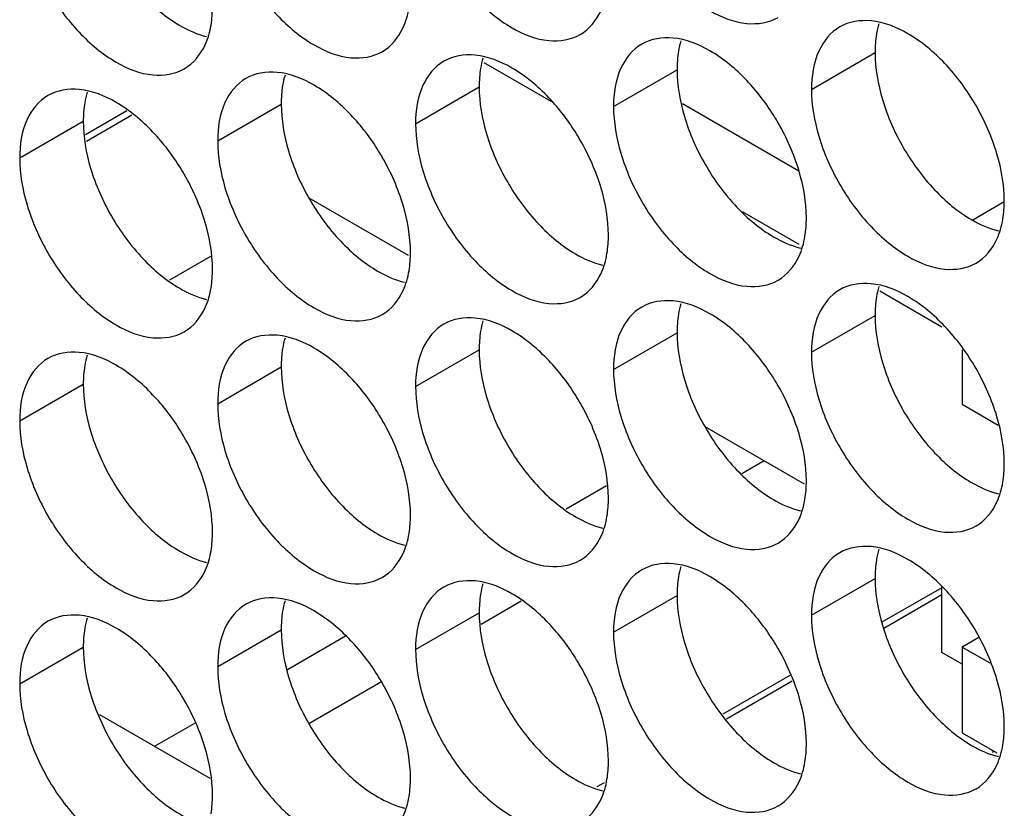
# Model space of a CAD drawing. Header units: inches. Extents: x 0 to 34, y 0 to 22.
# Tile 73 of 118: x 15.908 to 16.077, y 15.131 to 15.267. Entities that reach past the tile are written whole.
import ezdxf

# ---------------------------------------------------------------- set-up
doc = ezdxf.new("R2010")
doc.units = ezdxf.units.IN
doc.header["$LTSCALE"] = 1.87
doc.header["$MEASUREMENT"] = 0
doc.layers.get('0').update_dxf_attribs({"linetype": 'CONTINUOUS'})

msp = doc.modelspace()

# ---------------------------------------------------------------- linework, layer by layer
at = {"color": 7, "linetype": 'CONTINUOUS'}
for p, q in [((16.04417, 15.25532), (16.05513, 15.26165)), ((15.9877, 15.25997), (15.99938, 15.25323)), ((16.01005, 15.25236), (16.02101, 15.25869)), ((15.97593, 15.2494), (15.98689, 15.25573)), ((15.92616, 15.25159), (15.91903, 15.24747)), ((15.94182, 15.24644), (15.95278, 15.25277)), ((15.9077, 15.24349), (15.91866, 15.24982)), ((15.92705, 15.25088), (15.9192, 15.24635)), ((15.9747, 15.22665), (15.95758, 15.23654)), ((16.07736, 15.23592), (16.07195, 15.23279)), ((16.03224, 15.23425), (16.042, 15.22862)), ((15.94058, 15.22652), (15.93352, 15.22245)), ((16.05594, 15.22057), (16.06662, 15.2144)), ((16.04417, 15.21), (16.05513, 15.21633)), ((16.01005, 15.20705), (16.02101, 15.21337)), ((15.97593, 15.20409), (15.98689, 15.21042)), ((16.07016, 15.2104), (16.07016, 15.20103)), ((15.94182, 15.20113), (15.95278, 15.20746)), ((15.9077, 15.19817), (15.91866, 15.2045)), ((16.07016, 15.20103), (16.07636, 15.19745)), ((16.04294, 15.18726), (16.02582, 15.19714)), ((16.03601, 15.19126), (16.03214, 15.18902)), ((16.00884, 15.187), (16.00186, 15.18297)), ((16.04417, 15.16469), (16.05513, 15.17102)), ((16.06662, 15.16939), (16.05632, 15.16345)), ((16.06662, 15.15827), (16.06662, 15.16957)), ((15.99414, 15.16708), (15.98721, 15.16308)), ((16.01005, 15.16173), (16.02101, 15.16806)), ((16.06662, 15.16817), (16.05663, 15.1624)), ((15.97593, 15.15877), (15.98689, 15.1651)), ((15.94182, 15.15582), (15.95278, 15.16215)), ((15.96386, 15.16103), (15.95385, 15.15525)), ((16.07299, 15.16083), (16.07016, 15.15919)), ((15.9077, 15.15286), (15.91866, 15.15919)), ((16.07016, 15.15623), (16.06662, 15.15827)), ((16.07016, 15.15919), (16.07489, 15.15646)), ((16.07016, 15.15919), (16.07016, 15.14439)), ((15.97005, 15.15318), (15.95756, 15.14596)), ((16.04043, 15.15427), (16.0289, 15.14761)), ((16.04086, 15.1533), (16.02953, 15.14676)), ((15.93782, 15.146), (15.93101, 15.14207)), ((16.07016, 15.14439), (16.07612, 15.14095)), ((16.07565, 15.14122), (16.07529, 15.14101)), ((16.00844, 15.1358), (16.00715, 15.13506))]:
    msp.add_line(p, q, dxfattribs=at)
at = {"color": 3, "linetype": 'CONTINUOUS'}
for p, q in [((16.02192, 15.25287), (16.04201, 15.24127)), ((15.92145, 15.14758), (15.94047, 15.1366))]:
    msp.add_line(p, q, dxfattribs=at)
at = {"color": 7, "linetype": 'CONTINUOUS'}
for points, knots in [([(16.01132, 15.2896), (16.01218, 15.2867), (16.01463, 15.28114), (16.01985, 15.274), (16.02603, 15.26882), (16.03249, 15.26616), (16.03683, 15.26681), (16.03842, 15.26773)], [0, 0, 0, 0, 0.235115, 0.470233, 0.682481, 0.857347, 1, 1, 1, 1]), ([(15.9772, 15.28664), (15.97806, 15.28374), (15.98051, 15.27818), (15.98573, 15.27104), (15.99192, 15.26586), (15.99837, 15.26321), (16.00271, 15.26386), (16.0043, 15.26477)], [0, 0, 0, 0, 0.235115, 0.470233, 0.682481, 0.857347, 1, 1, 1, 1]), ([(15.94308, 15.28369), (15.94394, 15.28078), (15.9464, 15.27522), (15.95162, 15.26809), (15.9578, 15.2629), (15.96426, 15.26025), (15.96859, 15.2609), (15.97018, 15.26181)], [0, 0, 0, 0, 0.235115, 0.470233, 0.682481, 0.857347, 1, 1, 1, 1]), ([(15.90896, 15.28073), (15.90983, 15.27782), (15.91228, 15.27226), (15.9175, 15.26513), (15.92368, 15.25994), (15.93014, 15.25729), (15.93448, 15.25794), (15.93606, 15.25886)], [0, 0, 0, 0, 0.235115, 0.470233, 0.682481, 0.857347, 1, 1, 1, 1]), ([(16.0043, 15.26477), (16.00589, 15.26569), (16.00791, 15.26822), (16.00873, 15.27115), (16.00892, 15.27232)], [0, 0, 0, 0, 0.608607, 1, 1, 1, 1]), ([(15.97018, 15.26181), (15.97177, 15.26273), (15.97379, 15.26526), (15.97461, 15.26819), (15.97481, 15.26936)], [0, 0, 0, 0, 0.608607, 1, 1, 1, 1]), ([(16.06714, 15.25978), (16.06527, 15.26176), (16.06142, 15.26499), (16.0567, 15.26693), (16.05443, 15.26712)], [0, 0, 0, 0, 0.548282, 1, 1, 1, 1]), ([(15.93606, 15.25886), (15.93765, 15.25977), (15.93967, 15.2623), (15.9405, 15.26524), (15.94069, 15.26641)], [0, 0, 0, 0, 0.608607, 1, 1, 1, 1]), ([(16.04904, 15.26608), (16.04745, 15.26516), (16.04472, 15.26173), (16.04417, 15.25756), (16.04417, 15.25532)], [0, 0, 0, 0, 0.44922, 1, 1, 1, 1]), ([(16.03303, 15.25682), (16.03115, 15.2588), (16.0273, 15.26203), (16.02258, 15.26397), (16.02031, 15.26416)], [0, 0, 0, 0, 0.548282, 1, 1, 1, 1]), ([(16.01492, 15.26312), (16.01333, 15.2622), (16.0106, 15.25877), (16.01005, 15.2546), (16.01005, 15.25236)], [0, 0, 0, 0, 0.44922, 1, 1, 1, 1]), ([(15.9808, 15.26016), (15.97921, 15.25924), (15.97648, 15.25582), (15.97593, 15.25165), (15.97593, 15.2494)], [0, 0, 0, 0, 0.44922, 1, 1, 1, 1]), ([(15.99891, 15.25386), (15.99703, 15.25585), (15.99318, 15.25907), (15.98846, 15.26101), (15.98619, 15.26121)], [0, 0, 0, 0, 0.548282, 1, 1, 1, 1]), ([(15.96479, 15.25091), (15.96291, 15.25289), (15.95907, 15.25611), (15.95435, 15.25805), (15.95207, 15.25825)], [0, 0, 0, 0, 0.548282, 1, 1, 1, 1]), ([(16.07614, 15.2442), (16.07527, 15.24711), (16.07282, 15.25267), (16.06923, 15.25758), (16.06714, 15.25978)], [0, 0, 0, 0, 0.499997, 1, 1, 1, 1]), ([(15.94668, 15.2572), (15.94509, 15.25629), (15.94236, 15.25286), (15.94182, 15.24869), (15.94182, 15.24644)], [0, 0, 0, 0, 0.44922, 1, 1, 1, 1]), ([(15.93067, 15.24795), (15.92879, 15.24993), (15.92495, 15.25315), (15.92023, 15.25509), (15.91796, 15.25529)], [0, 0, 0, 0, 0.548282, 1, 1, 1, 1]), ([(15.91256, 15.25424), (15.91098, 15.25333), (15.90824, 15.2499), (15.9077, 15.24573), (15.9077, 15.24349)], [0, 0, 0, 0, 0.44922, 1, 1, 1, 1]), ([(16.04202, 15.24124), (16.04116, 15.24415), (16.03977, 15.2473), (16.03801, 15.25024), (16.0378, 15.25058)], [0, 0, 0, 0, 0.882712, 1, 1, 1, 1]), ([(16.0079, 15.23829), (16.00704, 15.24119), (16.00565, 15.24434), (16.00389, 15.24728), (16.00368, 15.24763)], [0, 0, 0, 0, 0.882712, 1, 1, 1, 1]), ([(16.04543, 15.24725), (16.0463, 15.24434), (16.04875, 15.23878), (16.05397, 15.23165), (16.06015, 15.22646), (16.06661, 15.22381), (16.07095, 15.22446), (16.07254, 15.22537)], [0, 0, 0, 0, 0.235115, 0.470233, 0.682481, 0.857347, 1, 1, 1, 1]), ([(15.97378, 15.23533), (15.97292, 15.23823), (15.97153, 15.24138), (15.96978, 15.24433), (15.96956, 15.24467)], [0, 0, 0, 0, 0.882712, 1, 1, 1, 1]), ([(16.01132, 15.24429), (16.01218, 15.24138), (16.01463, 15.23582), (16.01985, 15.22869), (16.02603, 15.2235), (16.03249, 15.22085), (16.03683, 15.2215), (16.03842, 15.22241)], [0, 0, 0, 0, 0.235115, 0.470233, 0.682481, 0.857347, 1, 1, 1, 1]), ([(15.93967, 15.23237), (15.9388, 15.23528), (15.93741, 15.23843), (15.93566, 15.24137), (15.93545, 15.24171)], [0, 0, 0, 0, 0.882712, 1, 1, 1, 1]), ([(15.9772, 15.24133), (15.97806, 15.23842), (15.98051, 15.23286), (15.98573, 15.22573), (15.99192, 15.22055), (15.99837, 15.21789), (16.00271, 15.21854), (16.0043, 15.21946)], [0, 0, 0, 0, 0.235115, 0.470233, 0.682481, 0.857347, 1, 1, 1, 1]), ([(15.94308, 15.23837), (15.94394, 15.23547), (15.9464, 15.22991), (15.95162, 15.22277), (15.9578, 15.21759), (15.96426, 15.21493), (15.96859, 15.21558), (15.97018, 15.2165)], [0, 0, 0, 0, 0.235115, 0.470233, 0.682481, 0.857347, 1, 1, 1, 1]), ([(15.90896, 15.23541), (15.90983, 15.23251), (15.91228, 15.22695), (15.9175, 15.21981), (15.92368, 15.21463), (15.93014, 15.21198), (15.93448, 15.21263), (15.93606, 15.21354)], [0, 0, 0, 0, 0.235115, 0.470233, 0.682481, 0.857347, 1, 1, 1, 1]), ([(16.07254, 15.22537), (16.07412, 15.22629), (16.07614, 15.22882), (16.07697, 15.23175), (16.07716, 15.23292)], [0, 0, 0, 0, 0.608607, 1, 1, 1, 1]), ([(16.03842, 15.22241), (16.04001, 15.22333), (16.04202, 15.22586), (16.04285, 15.22879), (16.04304, 15.22996)], [0, 0, 0, 0, 0.608607, 1, 1, 1, 1]), ([(16.0043, 15.21946), (16.00589, 15.22037), (16.00791, 15.2229), (16.00873, 15.22584), (16.00892, 15.22701)], [0, 0, 0, 0, 0.608607, 1, 1, 1, 1]), ([(15.97018, 15.2165), (15.97177, 15.21741), (15.97379, 15.21994), (15.97461, 15.22288), (15.97481, 15.22405)], [0, 0, 0, 0, 0.608607, 1, 1, 1, 1]), ([(15.93606, 15.21354), (15.93765, 15.21446), (15.93967, 15.21699), (15.9405, 15.21992), (15.94069, 15.22109)], [0, 0, 0, 0, 0.608607, 1, 1, 1, 1]), ([(16.06714, 15.21446), (16.06527, 15.21645), (16.06142, 15.21967), (16.0567, 15.22161), (16.05443, 15.22181)], [0, 0, 0, 0, 0.548282, 1, 1, 1, 1]), ([(16.04904, 15.22076), (16.04745, 15.21985), (16.04472, 15.21642), (16.04417, 15.21225), (16.04417, 15.21)], [0, 0, 0, 0, 0.44922, 1, 1, 1, 1]), ([(16.01492, 15.2178), (16.01333, 15.21689), (16.0106, 15.21346), (16.01005, 15.20929), (16.01005, 15.20705)], [0, 0, 0, 0, 0.44922, 1, 1, 1, 1]), ([(16.03303, 15.21151), (16.03115, 15.21349), (16.0273, 15.21671), (16.02258, 15.21865), (16.02031, 15.21885)], [0, 0, 0, 0, 0.548282, 1, 1, 1, 1]), ([(15.99891, 15.20855), (15.99703, 15.21053), (15.99318, 15.21376), (15.98846, 15.2157), (15.98619, 15.21589)], [0, 0, 0, 0, 0.548282, 1, 1, 1, 1]), ([(15.9808, 15.21485), (15.97921, 15.21393), (15.97648, 15.2105), (15.97593, 15.20633), (15.97593, 15.20409)], [0, 0, 0, 0, 0.44922, 1, 1, 1, 1]), ([(16.07614, 15.19889), (16.07527, 15.20179), (16.07282, 15.20735), (16.06923, 15.21227), (16.06714, 15.21446)], [0, 0, 0, 0, 0.499997, 1, 1, 1, 1]), ([(15.96479, 15.20559), (15.96291, 15.20757), (15.95907, 15.2108), (15.95435, 15.21274), (15.95207, 15.21293)], [0, 0, 0, 0, 0.548282, 1, 1, 1, 1]), ([(15.94668, 15.21189), (15.94509, 15.21097), (15.94236, 15.20754), (15.94182, 15.20337), (15.94182, 15.20113)], [0, 0, 0, 0, 0.44922, 1, 1, 1, 1]), ([(15.93067, 15.20263), (15.92879, 15.20462), (15.92495, 15.20784), (15.92023, 15.20978), (15.91796, 15.20998)], [0, 0, 0, 0, 0.548282, 1, 1, 1, 1]), ([(15.91256, 15.20893), (15.91098, 15.20801), (15.90824, 15.20459), (15.9077, 15.20042), (15.9077, 15.19817)], [0, 0, 0, 0, 0.44922, 1, 1, 1, 1]), ([(16.04202, 15.19593), (16.04116, 15.19884), (16.03977, 15.20199), (16.03801, 15.20493), (16.0378, 15.20527)], [0, 0, 0, 0, 0.882712, 1, 1, 1, 1]), ([(16.0079, 15.19297), (16.00704, 15.19588), (16.00565, 15.19903), (16.00389, 15.20197), (16.00368, 15.20231)], [0, 0, 0, 0, 0.882712, 1, 1, 1, 1]), ([(16.04543, 15.20193), (16.0463, 15.19903), (16.04875, 15.19347), (16.05397, 15.18633), (16.06015, 15.18115), (16.06661, 15.17849), (16.07095, 15.17914), (16.07254, 15.18006)], [0, 0, 0, 0, 0.235115, 0.470233, 0.682481, 0.857347, 1, 1, 1, 1]), ([(15.97378, 15.19001), (15.97292, 15.19292), (15.97153, 15.19607), (15.96978, 15.19901), (15.96956, 15.19935)], [0, 0, 0, 0, 0.882712, 1, 1, 1, 1]), ([(16.01132, 15.19897), (16.01218, 15.19607), (16.01463, 15.19051), (16.01985, 15.18337), (16.02603, 15.17819), (16.03249, 15.17554), (16.03683, 15.17618), (16.03842, 15.1771)], [0, 0, 0, 0, 0.235115, 0.470233, 0.682481, 0.857347, 1, 1, 1, 1]), ([(15.93967, 15.18706), (15.9388, 15.18996), (15.93741, 15.19311), (15.93566, 15.19605), (15.93545, 15.1964)], [0, 0, 0, 0, 0.882712, 1, 1, 1, 1]), ([(15.9772, 15.19602), (15.97806, 15.19311), (15.98051, 15.18755), (15.98573, 15.18042), (15.99192, 15.17523), (15.99837, 15.17258), (16.00271, 15.17323), (16.0043, 15.17414)], [0, 0, 0, 0, 0.235115, 0.470233, 0.682481, 0.857347, 1, 1, 1, 1]), ([(15.94308, 15.19306), (15.94394, 15.19015), (15.9464, 15.18459), (15.95162, 15.17746), (15.9578, 15.17227), (15.96426, 15.16962), (15.96859, 15.17027), (15.97018, 15.17119)], [0, 0, 0, 0, 0.235115, 0.470233, 0.682481, 0.857347, 1, 1, 1, 1]), ([(15.90896, 15.1901), (15.90983, 15.18719), (15.91228, 15.18163), (15.9175, 15.1745), (15.92368, 15.16932), (15.93014, 15.16666), (15.93448, 15.16731), (15.93606, 15.16823)], [0, 0, 0, 0, 0.235115, 0.470233, 0.682481, 0.857347, 1, 1, 1, 1]), ([(16.07254, 15.18006), (16.07412, 15.18097), (16.07614, 15.1835), (16.07697, 15.18644), (16.07716, 15.18761)], [0, 0, 0, 0, 0.608607, 1, 1, 1, 1]), ([(16.03842, 15.1771), (16.04001, 15.17802), (16.04202, 15.18055), (16.04285, 15.18348), (16.04304, 15.18465)], [0, 0, 0, 0, 0.608607, 1, 1, 1, 1]), ([(16.0043, 15.17414), (16.00589, 15.17506), (16.00791, 15.17759), (16.00873, 15.18052), (16.00892, 15.18169)], [0, 0, 0, 0, 0.608607, 1, 1, 1, 1]), ([(15.97018, 15.17119), (15.97177, 15.1721), (15.97379, 15.17463), (15.97461, 15.17756), (15.97481, 15.17874)], [0, 0, 0, 0, 0.608607, 1, 1, 1, 1]), ([(15.93606, 15.16823), (15.93765, 15.16914), (15.93967, 15.17167), (15.9405, 15.17461), (15.94069, 15.17578)], [0, 0, 0, 0, 0.608607, 1, 1, 1, 1]), ([(16.04904, 15.17545), (16.04745, 15.17453), (16.04472, 15.1711), (16.04417, 15.16693), (16.04417, 15.16469)], [0, 0, 0, 0, 0.44922, 1, 1, 1, 1]), ([(16.06714, 15.16915), (16.06527, 15.17113), (16.06142, 15.17436), (16.0567, 15.1763), (16.05443, 15.17649)], [0, 0, 0, 0, 0.548282, 1, 1, 1, 1]), ([(16.03303, 15.16619), (16.03115, 15.16817), (16.0273, 15.1714), (16.02258, 15.17334), (16.02031, 15.17354)], [0, 0, 0, 0, 0.548282, 1, 1, 1, 1]), ([(16.01492, 15.17249), (16.01333, 15.17157), (16.0106, 15.16815), (16.01005, 15.16398), (16.01005, 15.16173)], [0, 0, 0, 0, 0.44922, 1, 1, 1, 1]), ([(15.99891, 15.16324), (15.99703, 15.16522), (15.99318, 15.16844), (15.98846, 15.17038), (15.98619, 15.17058)], [0, 0, 0, 0, 0.548282, 1, 1, 1, 1]), ([(15.9808, 15.16953), (15.97921, 15.16862), (15.97648, 15.16519), (15.97593, 15.16102), (15.97593, 15.15877)], [0, 0, 0, 0, 0.44922, 1, 1, 1, 1]), ([(16.07614, 15.15357), (16.07527, 15.15648), (16.07282, 15.16204), (16.06923, 15.16696), (16.06714, 15.16915)], [0, 0, 0, 0, 0.499997, 1, 1, 1, 1]), ([(15.96479, 15.16028), (15.96291, 15.16226), (15.95907, 15.16548), (15.95435, 15.16742), (15.95207, 15.16762)], [0, 0, 0, 0, 0.548282, 1, 1, 1, 1]), ([(15.94668, 15.16657), (15.94509, 15.16566), (15.94236, 15.16223), (15.94182, 15.15806), (15.94182, 15.15582)], [0, 0, 0, 0, 0.44922, 1, 1, 1, 1]), ([(15.91256, 15.16362), (15.91098, 15.1627), (15.90824, 15.15927), (15.9077, 15.1551), (15.9077, 15.15286)], [0, 0, 0, 0, 0.44922, 1, 1, 1, 1]), ([(15.93067, 15.15732), (15.92879, 15.1593), (15.92495, 15.16253), (15.92023, 15.16447), (15.91796, 15.16466)], [0, 0, 0, 0, 0.548282, 1, 1, 1, 1]), ([(16.04202, 15.15062), (16.04116, 15.15352), (16.03977, 15.15667), (16.03801, 15.15961), (16.0378, 15.15996)], [0, 0, 0, 0, 0.882712, 1, 1, 1, 1]), ([(16.0079, 15.14766), (16.00704, 15.15056), (16.00565, 15.15371), (16.00389, 15.15666), (16.00368, 15.157)], [0, 0, 0, 0, 0.882712, 1, 1, 1, 1]), ([(16.04543, 15.15662), (16.0463, 15.15371), (16.04875, 15.14815), (16.05397, 15.14102), (16.06015, 15.13583), (16.06661, 15.13318), (16.07095, 15.13383), (16.07254, 15.13474)], [0, 0, 0, 0, 0.235115, 0.470233, 0.682481, 0.857347, 1, 1, 1, 1]), ([(15.97378, 15.1447), (15.97292, 15.14761), (15.97153, 15.15076), (15.96978, 15.1537), (15.96956, 15.15404)], [0, 0, 0, 0, 0.882712, 1, 1, 1, 1]), ([(16.01132, 15.15366), (16.01218, 15.15075), (16.01463, 15.14519), (16.01985, 15.13806), (16.02603, 15.13288), (16.03249, 15.13022), (16.03683, 15.13087), (16.03842, 15.13179)], [0, 0, 0, 0, 0.235115, 0.470233, 0.682481, 0.857347, 1, 1, 1, 1]), ([(15.93967, 15.14174), (15.9388, 15.14465), (15.93741, 15.1478), (15.93566, 15.15074), (15.93545, 15.15108)], [0, 0, 0, 0, 0.882712, 1, 1, 1, 1]), ([(15.9772, 15.1507), (15.97806, 15.1478), (15.98051, 15.14224), (15.98573, 15.1351), (15.99192, 15.12992), (15.99837, 15.12726), (16.00271, 15.12791), (16.0043, 15.12883)], [0, 0, 0, 0, 0.235115, 0.470233, 0.682481, 0.857347, 1, 1, 1, 1]), ([(15.94308, 15.14774), (15.94394, 15.14484), (15.9464, 15.13928), (15.95162, 15.13214), (15.9578, 15.12696), (15.96426, 15.12431), (15.96859, 15.12496), (15.97018, 15.12587)], [0, 0, 0, 0, 0.235115, 0.470233, 0.682481, 0.857347, 1, 1, 1, 1]), ([(15.90896, 15.14479), (15.90983, 15.14188), (15.91228, 15.13632), (15.9175, 15.12919), (15.92368, 15.124), (15.93014, 15.12135), (15.93448, 15.122), (15.93606, 15.12291)], [0, 0, 0, 0, 0.235115, 0.470233, 0.682481, 0.857347, 1, 1, 1, 1]), ([(16.07254, 15.13474), (16.07412, 15.13566), (16.07614, 15.13819), (16.07697, 15.14112), (16.07716, 15.14229)], [0, 0, 0, 0, 0.608607, 1, 1, 1, 1]), ([(16.03842, 15.13179), (16.04001, 15.1327), (16.04202, 15.13523), (16.04285, 15.13817), (16.04304, 15.13934)], [0, 0, 0, 0, 0.608607, 1, 1, 1, 1]), ([(16.0043, 15.12883), (16.00589, 15.12974), (16.00791, 15.13227), (16.00873, 15.13521), (16.00892, 15.13638)], [0, 0, 0, 0, 0.608607, 1, 1, 1, 1]), ([(15.97018, 15.12587), (15.97177, 15.12679), (15.97379, 15.12932), (15.97461, 15.13225), (15.97481, 15.13342)], [0, 0, 0, 0, 0.608607, 1, 1, 1, 1])]:
    msp.add_open_spline(points, degree=3, knots=knots, dxfattribs=at)
at = {"color": 3, "linetype": 'CONTINUOUS'}
for points, knots in [([(15.92892, 15.27148), (15.93079, 15.2695), (15.9342, 15.26664), (15.93829, 15.2648), (15.93992, 15.26441)], [0, 0, 0, 0, 0.619597, 1, 1, 1, 1]), ([(16.05639, 15.25357), (16.05726, 15.25067), (16.05971, 15.24511), (16.06331, 15.24019), (16.06539, 15.238)], [0, 0, 0, 0, 0.499997, 1, 1, 1, 1]), ([(16.02228, 15.25062), (16.02314, 15.24771), (16.02559, 15.24215), (16.02919, 15.23724), (16.03127, 15.23504)], [0, 0, 0, 0, 0.499997, 1, 1, 1, 1]), ([(15.98816, 15.24766), (15.98902, 15.24475), (15.99147, 15.23919), (15.99507, 15.23428), (15.99715, 15.23208)], [0, 0, 0, 0, 0.499997, 1, 1, 1, 1]), ([(15.95404, 15.2447), (15.9549, 15.24179), (15.95736, 15.23623), (15.96095, 15.23132), (15.96303, 15.22912)], [0, 0, 0, 0, 0.499997, 1, 1, 1, 1]), ([(15.91992, 15.24174), (15.92079, 15.23884), (15.92324, 15.23328), (15.92683, 15.22836), (15.92892, 15.22617)], [0, 0, 0, 0, 0.499997, 1, 1, 1, 1]), ([(16.06539, 15.238), (16.06727, 15.23602), (16.07067, 15.23316), (16.07476, 15.23131), (16.0764, 15.23093)], [0, 0, 0, 0, 0.619597, 1, 1, 1, 1]), ([(16.03127, 15.23504), (16.03315, 15.23306), (16.03655, 15.2302), (16.04064, 15.22836), (16.04228, 15.22797)], [0, 0, 0, 0, 0.619597, 1, 1, 1, 1]), ([(15.99715, 15.23208), (15.99903, 15.2301), (16.00243, 15.22725), (16.00652, 15.2254), (16.00816, 15.22501)], [0, 0, 0, 0, 0.619597, 1, 1, 1, 1]), ([(15.96303, 15.22912), (15.96491, 15.22714), (15.96832, 15.22429), (15.9724, 15.22244), (15.97404, 15.22206)], [0, 0, 0, 0, 0.619597, 1, 1, 1, 1]), ([(15.92892, 15.22617), (15.93079, 15.22418), (15.9342, 15.22133), (15.93829, 15.21948), (15.93992, 15.2191)], [0, 0, 0, 0, 0.619597, 1, 1, 1, 1]), ([(16.05639, 15.20826), (16.05726, 15.20535), (16.05971, 15.19979), (16.06331, 15.19488), (16.06539, 15.19268)], [0, 0, 0, 0, 0.499997, 1, 1, 1, 1]), ([(16.02228, 15.2053), (16.02314, 15.2024), (16.02559, 15.19684), (16.02919, 15.19192), (16.03127, 15.18973)], [0, 0, 0, 0, 0.499997, 1, 1, 1, 1]), ([(15.98816, 15.20234), (15.98902, 15.19944), (15.99147, 15.19388), (15.99507, 15.18896), (15.99715, 15.18677)], [0, 0, 0, 0, 0.499997, 1, 1, 1, 1]), ([(15.95404, 15.19939), (15.9549, 15.19648), (15.95736, 15.19092), (15.96095, 15.18601), (15.96303, 15.18381)], [0, 0, 0, 0, 0.499997, 1, 1, 1, 1]), ([(15.91992, 15.19643), (15.92079, 15.19352), (15.92324, 15.18796), (15.92683, 15.18305), (15.92892, 15.18085)], [0, 0, 0, 0, 0.499997, 1, 1, 1, 1]), ([(16.06539, 15.19268), (16.06727, 15.1907), (16.07067, 15.18785), (16.07476, 15.186), (16.0764, 15.18562)], [0, 0, 0, 0, 0.619597, 1, 1, 1, 1]), ([(16.03127, 15.18973), (16.03315, 15.18774), (16.03655, 15.18489), (16.04064, 15.18304), (16.04228, 15.18266)], [0, 0, 0, 0, 0.619597, 1, 1, 1, 1]), ([(15.99715, 15.18677), (15.99903, 15.18479), (16.00243, 15.18193), (16.00652, 15.18008), (16.00816, 15.1797)], [0, 0, 0, 0, 0.619597, 1, 1, 1, 1]), ([(15.96303, 15.18381), (15.96491, 15.18183), (15.96832, 15.17897), (15.9724, 15.17713), (15.97404, 15.17674)], [0, 0, 0, 0, 0.619597, 1, 1, 1, 1]), ([(15.92892, 15.18085), (15.93079, 15.17887), (15.9342, 15.17602), (15.93829, 15.17417), (15.93992, 15.17378)], [0, 0, 0, 0, 0.619597, 1, 1, 1, 1]), ([(16.05639, 15.16295), (16.05726, 15.16004), (16.05971, 15.15448), (16.06331, 15.14956), (16.06539, 15.14737)], [0, 0, 0, 0, 0.499997, 1, 1, 1, 1]), ([(16.02228, 15.15999), (16.02314, 15.15708), (16.02559, 15.15152), (16.02919, 15.14661), (16.03127, 15.14441)], [0, 0, 0, 0, 0.499997, 1, 1, 1, 1]), ([(15.98816, 15.15703), (15.98902, 15.15412), (15.99147, 15.14856), (15.99507, 15.14365), (15.99715, 15.14145)], [0, 0, 0, 0, 0.499997, 1, 1, 1, 1]), ([(15.95404, 15.15407), (15.9549, 15.15117), (15.95736, 15.14561), (15.96095, 15.14069), (15.96303, 15.1385)], [0, 0, 0, 0, 0.499997, 1, 1, 1, 1]), ([(15.91992, 15.15111), (15.92079, 15.14821), (15.92324, 15.14265), (15.92683, 15.13773), (15.92892, 15.13554)], [0, 0, 0, 0, 0.499997, 1, 1, 1, 1]), ([(16.06539, 15.14737), (16.06727, 15.14539), (16.07067, 15.14253), (16.07476, 15.14069), (16.0764, 15.1403)], [0, 0, 0, 0, 0.619597, 1, 1, 1, 1]), ([(16.03127, 15.14441), (16.03315, 15.14243), (16.03655, 15.13958), (16.04064, 15.13773), (16.04228, 15.13734)], [0, 0, 0, 0, 0.619597, 1, 1, 1, 1]), ([(15.99715, 15.14145), (15.99903, 15.13947), (16.00243, 15.13662), (16.00652, 15.13477), (16.00816, 15.13439)], [0, 0, 0, 0, 0.619597, 1, 1, 1, 1]), ([(15.96303, 15.1385), (15.96491, 15.13651), (15.96832, 15.13366), (15.9724, 15.13181), (15.97404, 15.13143)], [0, 0, 0, 0, 0.619597, 1, 1, 1, 1]), ([(15.92892, 15.13554), (15.93079, 15.13356), (15.9342, 15.1307), (15.93829, 15.12885), (15.93992, 15.12847)], [0, 0, 0, 0, 0.619597, 1, 1, 1, 1])]:
    msp.add_open_spline(points, degree=3, knots=knots, dxfattribs=at)
at = {"color": 7, "linetype": 'CONTINUOUS'}
for points in [[(15.94069, 15.26641), (15.94086, 15.26747), (15.94093, 15.26855), (15.94093, 15.26961)], [(16.05443, 15.26712), (16.05257, 15.26728), (16.05062, 15.26699), (16.04904, 15.26608)], [(16.02031, 15.26416), (16.01845, 15.26432), (16.01651, 15.26403), (16.01492, 15.26312)], [(15.98619, 15.26121), (15.98434, 15.26137), (15.98239, 15.26108), (15.9808, 15.26016)], [(15.95207, 15.25825), (15.95022, 15.25841), (15.94827, 15.25812), (15.94668, 15.2572)], [(16.0378, 15.25058), (16.03642, 15.25282), (16.03483, 15.25492), (16.03303, 15.25682)], [(15.91796, 15.25529), (15.9161, 15.25545), (15.91415, 15.25516), (15.91256, 15.25424)], [(16.04417, 15.25532), (16.04417, 15.25259), (16.04465, 15.24987), (16.04543, 15.24725)], [(16.00368, 15.24763), (16.00231, 15.24986), (16.00071, 15.25196), (15.99891, 15.25386)], [(16.01005, 15.25236), (16.01005, 15.24964), (16.01054, 15.24691), (16.01132, 15.24429)], [(15.96956, 15.24467), (15.96819, 15.2469), (15.9666, 15.249), (15.96479, 15.25091)], [(15.97593, 15.2494), (15.97593, 15.24668), (15.97642, 15.24395), (15.9772, 15.24133)], [(15.93545, 15.24171), (15.93407, 15.24394), (15.93248, 15.24604), (15.93067, 15.24795)], [(15.94182, 15.24644), (15.94182, 15.24372), (15.9423, 15.241), (15.94308, 15.23837)], [(15.9077, 15.24349), (15.9077, 15.24076), (15.90818, 15.23804), (15.90896, 15.23541)], [(16.0774, 15.23613), (16.0774, 15.23885), (16.07692, 15.24158), (16.07614, 15.2442)], [(16.04329, 15.23317), (16.04329, 15.2359), (16.0428, 15.23862), (16.04202, 15.24124)], [(16.00917, 15.23021), (16.00917, 15.23294), (16.00868, 15.23566), (16.0079, 15.23829)], [(15.97505, 15.22726), (15.97505, 15.22998), (15.97456, 15.23271), (15.97378, 15.23533)], [(16.07716, 15.23292), (16.07733, 15.23398), (16.0774, 15.23506), (16.0774, 15.23613)], [(16.04304, 15.22996), (16.04322, 15.23103), (16.04329, 15.2321), (16.04329, 15.23317)], [(15.94093, 15.2243), (15.94093, 15.22702), (15.94045, 15.22975), (15.93967, 15.23237)], [(16.00892, 15.22701), (16.0091, 15.22807), (16.00917, 15.22915), (16.00917, 15.23021)], [(15.97481, 15.22405), (15.97498, 15.22511), (15.97505, 15.22619), (15.97505, 15.22726)], [(15.94069, 15.22109), (15.94086, 15.22215), (15.94093, 15.22323), (15.94093, 15.2243)], [(16.05443, 15.22181), (16.05257, 15.22197), (16.05062, 15.22168), (16.04904, 15.22076)], [(16.02031, 15.21885), (16.01845, 15.21901), (16.01651, 15.21872), (16.01492, 15.2178)], [(15.98619, 15.21589), (15.98434, 15.21605), (15.98239, 15.21576), (15.9808, 15.21485)], [(15.95207, 15.21293), (15.95022, 15.2131), (15.94827, 15.2128), (15.94668, 15.21189)], [(16.0378, 15.20527), (16.03642, 15.2075), (16.03483, 15.2096), (16.03303, 15.21151)], [(15.91796, 15.20998), (15.9161, 15.21014), (15.91415, 15.20985), (15.91256, 15.20893)], [(16.04417, 15.21), (16.04417, 15.20728), (16.04465, 15.20455), (16.04543, 15.20193)], [(16.00368, 15.20231), (16.00231, 15.20454), (16.00071, 15.20665), (15.99891, 15.20855)], [(16.01005, 15.20705), (16.01005, 15.20432), (16.01054, 15.2016), (16.01132, 15.19897)], [(15.96956, 15.19935), (15.96819, 15.20159), (15.9666, 15.20369), (15.96479, 15.20559)], [(15.97593, 15.20409), (15.97593, 15.20136), (15.97642, 15.19864), (15.9772, 15.19602)], [(15.93545, 15.1964), (15.93407, 15.19863), (15.93248, 15.20073), (15.93067, 15.20263)], [(15.94182, 15.20113), (15.94182, 15.19841), (15.9423, 15.19568), (15.94308, 15.19306)], [(16.0774, 15.19082), (16.0774, 15.19354), (16.07692, 15.19627), (16.07614, 15.19889)], [(15.9077, 15.19817), (15.9077, 15.19545), (15.90818, 15.19272), (15.90896, 15.1901)], [(16.04329, 15.18786), (16.04329, 15.19058), (16.0428, 15.19331), (16.04202, 15.19593)], [(16.00917, 15.1849), (16.00917, 15.18762), (16.00868, 15.19035), (16.0079, 15.19297)], [(16.07716, 15.18761), (16.07733, 15.18867), (16.0774, 15.18975), (16.0774, 15.19082)], [(15.97505, 15.18194), (15.97505, 15.18467), (15.97456, 15.18739), (15.97378, 15.19001)], [(15.94093, 15.17898), (15.94093, 15.18171), (15.94045, 15.18443), (15.93967, 15.18706)], [(16.04304, 15.18465), (16.04322, 15.18571), (16.04329, 15.18679), (16.04329, 15.18786)], [(16.00892, 15.18169), (16.0091, 15.18275), (16.00917, 15.18383), (16.00917, 15.1849)], [(15.97481, 15.17874), (15.97498, 15.1798), (15.97505, 15.18087), (15.97505, 15.18194)], [(15.94069, 15.17578), (15.94086, 15.17684), (15.94093, 15.17792), (15.94093, 15.17898)], [(16.05443, 15.17649), (16.05257, 15.17665), (16.05062, 15.17636), (16.04904, 15.17545)], [(16.02031, 15.17354), (16.01845, 15.1737), (16.01651, 15.17341), (16.01492, 15.17249)], [(15.98619, 15.17058), (15.98434, 15.17074), (15.98239, 15.17045), (15.9808, 15.16953)], [(15.95207, 15.16762), (15.95022, 15.16778), (15.94827, 15.16749), (15.94668, 15.16657)], [(16.0378, 15.15996), (16.03642, 15.16219), (16.03483, 15.16429), (16.03303, 15.16619)], [(15.91796, 15.16466), (15.9161, 15.16482), (15.91415, 15.16453), (15.91256, 15.16362)], [(16.00368, 15.157), (16.00231, 15.15923), (16.00071, 15.16133), (15.99891, 15.16324)], [(16.04417, 15.16469), (16.04417, 15.16197), (16.04465, 15.15924), (16.04543, 15.15662)], [(16.01005, 15.16173), (16.01005, 15.15901), (16.01054, 15.15628), (16.01132, 15.15366)], [(15.96956, 15.15404), (15.96819, 15.15627), (15.9666, 15.15837), (15.96479, 15.16028)], [(15.97593, 15.15877), (15.97593, 15.15605), (15.97642, 15.15332), (15.9772, 15.1507)], [(15.93545, 15.15108), (15.93407, 15.15331), (15.93248, 15.15542), (15.93067, 15.15732)], [(15.94182, 15.15582), (15.94182, 15.15309), (15.9423, 15.15037), (15.94308, 15.14774)], [(16.0774, 15.1455), (16.0774, 15.14823), (16.07692, 15.15095), (16.07614, 15.15357)], [(15.9077, 15.15286), (15.9077, 15.15014), (15.90818, 15.14741), (15.90896, 15.14479)], [(16.04329, 15.14254), (16.04329, 15.14527), (16.0428, 15.14799), (16.04202, 15.15062)], [(16.00917, 15.13959), (16.00917, 15.14231), (16.00868, 15.14504), (16.0079, 15.14766)], [(15.97505, 15.13663), (15.97505, 15.13935), (15.97456, 15.14208), (15.97378, 15.1447)], [(16.07716, 15.14229), (16.07733, 15.14336), (16.0774, 15.14443), (16.0774, 15.1455)], [(15.94093, 15.13367), (15.94093, 15.13639), (15.94045, 15.13912), (15.93967, 15.14174)], [(16.04304, 15.13934), (16.04322, 15.1404), (16.04329, 15.14148), (16.04329, 15.14254)], [(16.00892, 15.13638), (16.0091, 15.13744), (16.00917, 15.13852), (16.00917, 15.13959)], [(15.97481, 15.13342), (15.97498, 15.13448), (15.97505, 15.13556), (15.97505, 15.13663)], [(15.94069, 15.13046), (15.94086, 15.13152), (15.94093, 15.1326), (15.94093, 15.13367)]]:
    msp.add_open_spline(points, degree=3, dxfattribs=at)
at = {"color": 3, "linetype": 'CONTINUOUS'}
for points in [[(16.05578, 15.26664), (16.05561, 15.26605), (16.05547, 15.26546), (16.05537, 15.26485)], [(16.02166, 15.26368), (16.02149, 15.26309), (16.02135, 15.2625), (16.02125, 15.2619)], [(16.05537, 15.26485), (16.0552, 15.26379), (16.05513, 15.26271), (16.05513, 15.26165)], [(16.02125, 15.2619), (16.02108, 15.26083), (16.02101, 15.25976), (16.02101, 15.25869)], [(16.05513, 15.26165), (16.05513, 15.25892), (16.05561, 15.2562), (16.05639, 15.25357)], [(15.98754, 15.26072), (15.98737, 15.26014), (15.98724, 15.25954), (15.98714, 15.25894)], [(15.98714, 15.25894), (15.98696, 15.25788), (15.98689, 15.2568), (15.98689, 15.25573)], [(16.02101, 15.25869), (16.02101, 15.25597), (16.0215, 15.25324), (16.02228, 15.25062)], [(15.95343, 15.25776), (15.95325, 15.25718), (15.95312, 15.25658), (15.95302, 15.25598)], [(15.95302, 15.25598), (15.95284, 15.25492), (15.95278, 15.25384), (15.95278, 15.25277)], [(15.98689, 15.25573), (15.98689, 15.25301), (15.98738, 15.25028), (15.98816, 15.24766)], [(15.91931, 15.25481), (15.91913, 15.25422), (15.919, 15.25362), (15.9189, 15.25302)], [(15.9189, 15.25302), (15.91873, 15.25196), (15.91866, 15.25088), (15.91866, 15.24982)], [(15.95278, 15.25277), (15.95278, 15.25005), (15.95326, 15.24732), (15.95404, 15.2447)], [(15.91866, 15.24982), (15.91866, 15.24709), (15.91914, 15.24437), (15.91992, 15.24174)], [(16.05578, 15.22132), (16.05561, 15.22074), (16.05547, 15.22014), (16.05537, 15.21954)], [(16.05537, 15.21954), (16.0552, 15.21848), (16.05513, 15.2174), (16.05513, 15.21633)], [(16.02166, 15.21837), (16.02149, 15.21778), (16.02135, 15.21718), (16.02125, 15.21658)], [(16.02125, 15.21658), (16.02108, 15.21552), (16.02101, 15.21444), (16.02101, 15.21337)], [(16.05513, 15.21633), (16.05513, 15.21361), (16.05561, 15.21088), (16.05639, 15.20826)], [(15.98754, 15.21541), (15.98737, 15.21482), (15.98724, 15.21423), (15.98714, 15.21362)], [(15.95343, 15.21245), (15.95325, 15.21186), (15.95312, 15.21127), (15.95302, 15.21067)], [(15.98714, 15.21362), (15.98696, 15.21256), (15.98689, 15.21148), (15.98689, 15.21042)], [(16.02101, 15.21337), (16.02101, 15.21065), (16.0215, 15.20793), (16.02228, 15.2053)], [(15.91931, 15.20949), (15.91913, 15.20891), (15.919, 15.20831), (15.9189, 15.20771)], [(15.95302, 15.21067), (15.95284, 15.20961), (15.95278, 15.20853), (15.95278, 15.20746)], [(15.98689, 15.21042), (15.98689, 15.20769), (15.98738, 15.20497), (15.98816, 15.20234)], [(15.9189, 15.20771), (15.91873, 15.20665), (15.91866, 15.20557), (15.91866, 15.2045)], [(15.95278, 15.20746), (15.95278, 15.20474), (15.95326, 15.20201), (15.95404, 15.19939)], [(15.91866, 15.2045), (15.91866, 15.20178), (15.91914, 15.19905), (15.91992, 15.19643)], [(16.05578, 15.17601), (16.05561, 15.17542), (16.05547, 15.17483), (16.05537, 15.17423)], [(16.05537, 15.17423), (16.0552, 15.17316), (16.05513, 15.17209), (16.05513, 15.17102)], [(16.02166, 15.17305), (16.02149, 15.17247), (16.02135, 15.17187), (16.02125, 15.17127)], [(15.98754, 15.17009), (15.98737, 15.16951), (15.98724, 15.16891), (15.98714, 15.16831)], [(16.02125, 15.17127), (16.02108, 15.17021), (16.02101, 15.16913), (16.02101, 15.16806)], [(16.05513, 15.17102), (16.05513, 15.16829), (16.05561, 15.16557), (16.05639, 15.16295)], [(15.98714, 15.16831), (15.98696, 15.16725), (15.98689, 15.16617), (15.98689, 15.1651)], [(15.95343, 15.16714), (15.95325, 15.16655), (15.95312, 15.16595), (15.95302, 15.16535)], [(16.02101, 15.16806), (16.02101, 15.16534), (16.0215, 15.16261), (16.02228, 15.15999)], [(15.95302, 15.16535), (15.95284, 15.16429), (15.95278, 15.16321), (15.95278, 15.16215)], [(15.98689, 15.1651), (15.98689, 15.16238), (15.98738, 15.15965), (15.98816, 15.15703)], [(15.91931, 15.16418), (15.91913, 15.16359), (15.919, 15.163), (15.9189, 15.16239)], [(15.9189, 15.16239), (15.91873, 15.16133), (15.91866, 15.16025), (15.91866, 15.15919)], [(15.95278, 15.16215), (15.95278, 15.15942), (15.95326, 15.1567), (15.95404, 15.15407)], [(15.91866, 15.15919), (15.91866, 15.15646), (15.91914, 15.15374), (15.91992, 15.15111)]]:
    msp.add_open_spline(points, degree=3, dxfattribs=at)

doc.saveas('drawing.dxf')
